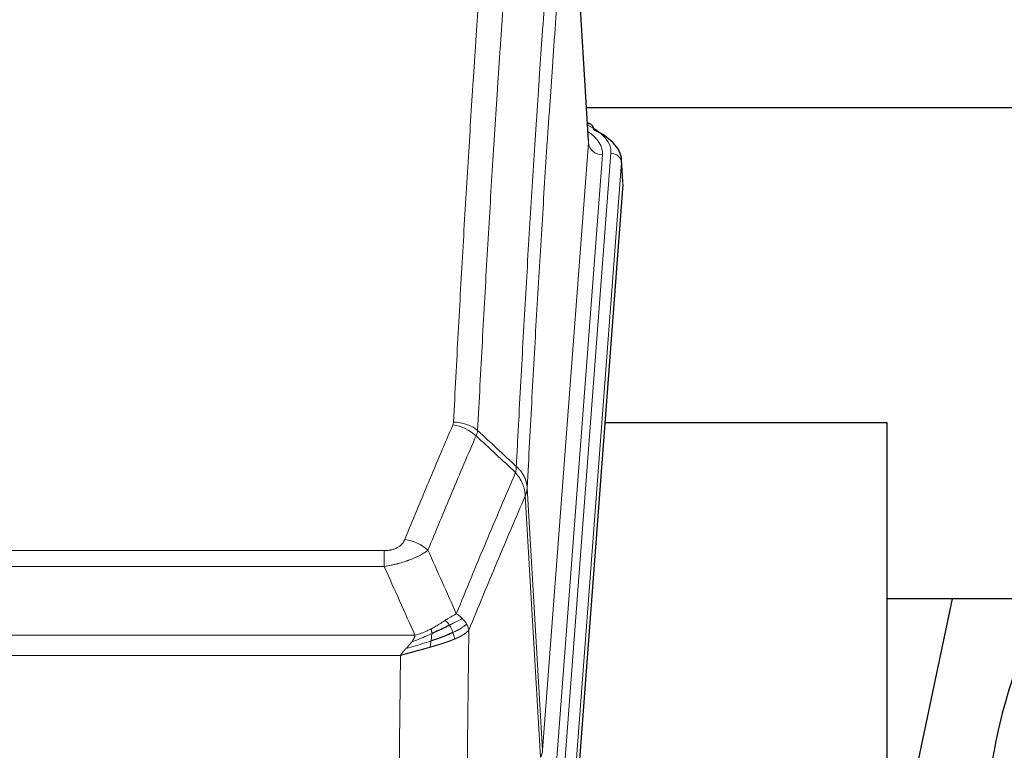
# Model space of a CAD drawing. Header units: inches. Extents: x 0 to 23760, y -13 to 16800.
# Tile 105 of 217: x 6532 to 6812, y 13975 to 14183. Entities that reach past the tile are written whole.
import ezdxf

# ---------------------------------------------------------------- set-up
doc = ezdxf.new("R2010")
doc.units = ezdxf.units.IN
doc.layers.add('254', color=7, linetype='Continuous', true_color=0xffffff)
doc.styles.add('latin_extended', font='simplex.shx')
doc.dimstyles.get("Standard").update_dxf_attribs({"dimtxt": 0.18, "dimasz": 0.18, "dimexe": 0.18, "dimexo": 0.0625, "dimgap": 0.09, "dimtad": 0, "dimtih": 1, "dimtoh": 1, "dimdec": 4, "dimzin": 0, "dimdsep": 46, "dimtxsty": 'Standard', "dimcen": 0.09, "dimadec": 0, "dimazin": 0, "dimtfac": 1, "dimtdec": 4, "dimtofl": 0, "dimtmove": 0, "dimatfit": 3, "dimfxl": 1, "dimtolj": 1, "dimtzin": 0, "dimarcsym": 0})

# ---------------------------------------------------------------- blocks, each defined once
blk = doc.blocks.new('_U15')
at = {"layer": '254', "color": 3, "linetype": 'Continuous', "lineweight": 13, "transparency": 16777216}
for p, q in [((4694.96, 13096.46), (4694.96, 14103.12)), ((5387.02, 13096.46), (4654.96, 13096.46)), ((4694.96, 12563.35), (4694.96, 12956.46)), ((8054.02, 12423.35), (4654.96, 12423.35))]:
    blk.add_line(p, q, dxfattribs=at)
at = {"layer": '254', "color": 3, "transparency": 16777216}
for points in [[(4718.3, 12956.46), (4671.63, 12956.46), (4694.96, 13096.46)], [(4671.63, 12563.35), (4718.3, 12563.35), (4694.96, 12423.35)]]:
    blk.add_solid(points, dxfattribs=at)
at = {"layer": 'Defpoints', "color": 0, "transparency": 16777216}
for p in [(4694.96, 13096.46), (5427.02, 13096.46), (8094.02, 12423.35)]:
    blk.add_point(p, dxfattribs=at)
at = {"layer": '254', "color": 2, "lineweight": 13, "transparency": 16777216, "insert": (4484.96, 13673.12), "char_height": 140, "attachment_point": 1, "rotation": 90, "style": 'latin_extended'}
blk.add_mtext('\\A1;\\C2;650', dxfattribs=at)

msp = doc.modelspace()

# ---------------------------------------------------------------- linework, layer by layer
at = {"layer": '254', "color": 2, "linetype": 'Continuous', "lineweight": 25}
for p, q in [((6693.793, 14148.613), (6688.542, 14235.249)), ((6860.369, 14158.006), (6693.175, 14158.006)), ((6694.424, 14153.32), (6693.481, 14153.755)), ((6703.552, 14136.979), (6703.172, 14143.262)), ((6703.546, 14136.196), (6690.429, 13962.743)), ((6778.685, 14068.432), (6698.416, 14068.432)), ((6778.685, 13879.631), (6778.685, 14068.432)), ((6849.032, 14018.353), (6778.679, 14018.353)), ((6797.208, 14018.351), (6778.685, 13930.457))]:
    msp.add_line(p, q, dxfattribs=at)
at = {"layer": '254', "color": 110, "linetype": 'Continuous', "lineweight": 13}
for p, q in [((6693.788, 14148.037), (6688.54, 14234.627)), ((6680.722, 13975.264), (6693.788, 14148.037)), ((6697.78, 14144.61), (6684.714, 13971.837)), ((6687.061, 13971.685), (6700.172, 14145.045)), ((6703.166, 14142.475), (6690.055, 13969.115)), ((6703.546, 14136.196), (6703.166, 14142.475)), ((6680.141, 13973.355), (6675.789, 14047.607)), ((6676.345, 14049.941), (6680.722, 13975.264)), ((6430.353, 14032.06), (6635.696, 14032.06)), ((6635.696, 14027.496), (6635.696, 14032.06)), ((6635.696, 14027.496), (6430.353, 14027.496)), ((6659.746, 14009.462), (6658.789, 13933.812)), ((6421.622, 14008.017), (6644.427, 14008.017)), ((6640.314, 14002.272), (6425.735, 14002.272)), ((6639.346, 13925.777), (6640.314, 14002.272))]:
    msp.add_line(p, q, dxfattribs=at)
for centre, major_axis, ratio, start_param, end_param in [((6676.153, 14145.42), (24.034, 0.016), 0.461198, 6.2480186, 7.0671317), ((6693.167, 14150.596), (1.258, 2.724), 0.6272114, 6.2831797, 6.7581181), ((6673.761, 14144.985), (24.034, 0.016), 0.461198, 6.2480186, 6.8801307), ((6697.78, 14148.158), (3.989, -0.302), 0.8864705, 3.2608937, 4.7793301), ((6700.172, 14142.384), (2.991, -0.226), 0.8864705, 0.119301, 1.6377375), ((6655.204, 14059.52), (-9.188, 3.948), 0.8056434, 4.2999866, 5.045624), ((6655.391, 14060.312), (-9.987, 0.512), 0.8285973, 3.9974013, 4.7548106), ((6641.543, 14027.058), (9.245, -3.812), 0.7933159, 1.14397, 1.886928), ((6660.696, 13975.776), (-20.038, 0.241), 0.4621297, 2.903225, 3.1123764)]:
    msp.add_ellipse(centre, major_axis=major_axis, ratio=ratio, start_param=start_param, end_param=end_param, dxfattribs=at)
at = {"layer": '254', "color": 2, "linetype": 'Continuous', "lineweight": 25}
for centre, major_axis, ratio, start_param, end_param in [((6693.167, 14150.596), (1.258, 2.724), 0.6272114, 5.3993548, 6.2831797), ((6676.153, 14142.758), (27.03, 0.194), 0.4633579, 6.2451225, 7.0642357)]:
    msp.add_ellipse(centre, major_axis=major_axis, ratio=ratio, start_param=start_param, end_param=end_param, dxfattribs=at)
at = {"layer": '254', "color": 110, "linetype": 'Continuous', "lineweight": 13}
for points, knots in [([(6655.391, 14068.601), (6655.829, 14077.18), (6656.719, 14094.098), (6657.64, 14110.54), (6658.342, 14122.693), (6658.578, 14126.714), (6659.054, 14134.697), (6659.294, 14138.659), (6660.019, 14150.454), (6660.51, 14158.195), (6661.134, 14167.72), (6661.259, 14169.617), (6661.51, 14173.396), (6661.889, 14179.04), (6662.271, 14184.614), (6663.042, 14195.668), (6664.084, 14210.158), (6665.692, 14231.142), (6666.792, 14244.632), (6667.35, 14251.252)], [0, 0, 0, 0, 0.125, 0.25, 0.25, 0.3125, 0.3125, 0.375, 0.375, 0.5, 0.5, 0.53125, 0.53125, 0.5625, 0.625, 0.625, 0.75, 0.875, 1, 1, 1, 1]), ([(6674.233, 14248.663), (6673.675, 14242.051), (6672.573, 14228.576), (6670.963, 14207.616), (6669.92, 14193.143), (6669.148, 14182.102), (6668.765, 14176.534), (6668.386, 14170.896), (6668.134, 14167.122), (6668.009, 14165.227), (6667.385, 14155.714), (6666.893, 14147.981), (6666.166, 14136.2), (6665.926, 14132.243), (6665.45, 14124.27), (6665.214, 14120.253), (6664.511, 14108.115), (6663.589, 14091.692), (6662.697, 14074.793), (6662.259, 14066.225)], [0, 0, 0, 0, 0.125, 0.25, 0.375, 0.375, 0.4375, 0.46875, 0.46875, 0.5, 0.5, 0.625, 0.625, 0.6875, 0.6875, 0.75, 0.75, 0.875, 1, 1, 1, 1]), ([(6673.256, 14056.002), (6673.312, 14057.093), (6673.367, 14058.181), (6673.48, 14060.354), (6673.648, 14063.607), (6674.044, 14071.157), (6674.387, 14077.559), (6675.08, 14090.268), (6676.021, 14106.966), (6677.479, 14131.267), (6678.483, 14146.972), (6679.057, 14155.666), (6679.121, 14156.63), (6679.249, 14158.554), (6679.442, 14161.434), (6679.893, 14168.112), (6680.285, 14173.765), (6680.613, 14178.436), (6680.679, 14179.368), (6680.811, 14181.228), (6681.009, 14184.012), (6681.474, 14190.466), (6681.877, 14195.924), (6682.689, 14206.743), (6683.786, 14220.908), (6684.914, 14234.551), (6685.485, 14241.243)], [0, 0, 0, 0, 0.015625, 0.015625, 0.03125, 0.0625, 0.125, 0.125, 0.25, 0.375, 0.5, 0.5, 0.515625, 0.515625, 0.53125, 0.5625, 0.625, 0.625, 0.640625, 0.640625, 0.65625, 0.6875, 0.75, 0.75, 0.875, 1, 1, 1, 1]), ([(6688.54, 14234.627), (6687.971, 14227.954), (6686.846, 14214.348), (6685.752, 14200.223), (6684.943, 14189.435), (6684.541, 14183.993), (6684.077, 14177.558), (6683.879, 14174.782), (6683.748, 14172.927), (6683.682, 14171.998), (6683.354, 14167.341), (6682.964, 14161.705), (6682.514, 14155.046), (6682.322, 14152.174), (6682.194, 14150.256), (6682.13, 14149.295), (6681.558, 14140.627), (6680.557, 14124.97), (6679.102, 14100.743), (6677.696, 14075.775), (6676.79, 14058.635), (6676.345, 14049.941)], [0, 0, 0, 0, 0.125, 0.25, 0.25, 0.3125, 0.34375, 0.359375, 0.359375, 0.375, 0.375, 0.4375, 0.46875, 0.484375, 0.484375, 0.5, 0.5, 0.625, 0.75, 0.875, 1, 1, 1, 1]), ([(6641.543, 14035.214), (6642.677, 14037.975), (6643.812, 14040.725), (6646.084, 14046.203), (6647.222, 14048.93), (6650.637, 14057.079), (6652.919, 14062.465), (6655.204, 14067.806)], [0, 0, 0, 0, 0.25, 0.25, 0.5, 0.5, 1, 1, 1, 1]), ([(6655.391, 14068.601), (6655.385, 14068.467), (6655.366, 14068.333), (6655.303, 14068.068), (6655.26, 14067.937), (6655.204, 14067.806)], [0, 0, 0, 0, 0.5, 0.5, 1, 1, 1, 1]), ([(6661.8, 14064.719), (6659.512, 14059.383), (6657.228, 14054.001), (6653.809, 14045.86), (6652.67, 14043.135), (6650.395, 14037.663), (6649.258, 14034.915), (6648.123, 14032.156)], [0, 0, 0, 0, 0.5, 0.5, 0.75, 0.75, 1, 1, 1, 1]), ([(6673.256, 14056.002), (6673.235, 14055.739), (6673.219, 14055.451), (6673.161, 14054.862), (6673.119, 14054.559), (6673.044, 14054.265)], [0, 0, 0, 0, 0.5, 0.5, 1, 1, 1, 1]), ([(6673.256, 14056.002), (6673.268, 14055.991), (6673.294, 14055.968), (6673.332, 14055.934), (6673.37, 14055.899), (6673.408, 14055.863), (6673.446, 14055.827), (6673.485, 14055.791), (6673.523, 14055.754), (6673.562, 14055.717), (6673.601, 14055.679), (6673.64, 14055.641), (6673.678, 14055.603), (6673.717, 14055.563), (6673.756, 14055.524), (6673.795, 14055.484), (6673.835, 14055.443), (6673.874, 14055.402), (6673.913, 14055.36), (6673.952, 14055.318), (6673.991, 14055.276), (6674.03, 14055.233), (6674.07, 14055.189), (6674.109, 14055.145), (6674.148, 14055.101), (6674.187, 14055.055), (6674.226, 14055.01), (6674.266, 14054.964), (6674.305, 14054.917), (6674.344, 14054.87), (6674.383, 14054.822), (6674.421, 14054.774), (6674.46, 14054.725), (6674.499, 14054.676), (6674.538, 14054.626), (6674.576, 14054.576), (6674.614, 14054.525), (6674.653, 14054.474), (6674.691, 14054.422), (6674.729, 14054.369), (6674.767, 14054.316), (6674.804, 14054.262), (6674.842, 14054.208), (6674.879, 14054.154), (6674.916, 14054.098), (6674.953, 14054.043), (6674.99, 14053.986), (6675.026, 14053.929), (6675.062, 14053.872), (6675.098, 14053.814), (6675.134, 14053.755), (6675.169, 14053.696), (6675.205, 14053.636), (6675.24, 14053.576), (6675.274, 14053.515), (6675.308, 14053.454), (6675.342, 14053.392), (6675.376, 14053.329), (6675.409, 14053.266), (6675.444, 14053.198), (6675.481, 14053.125), (6675.52, 14053.047), (6675.557, 14052.969), (6675.594, 14052.891), (6675.63, 14052.812), (6675.665, 14052.734), (6675.699, 14052.654), (6675.733, 14052.575), (6675.765, 14052.495), (6675.797, 14052.415), (6675.828, 14052.335), (6675.858, 14052.255), (6675.887, 14052.174), (6675.915, 14052.094), (6675.943, 14052.013), (6675.969, 14051.931), (6675.995, 14051.85), (6676.02, 14051.768), (6676.044, 14051.687), (6676.067, 14051.605), (6676.089, 14051.523), (6676.111, 14051.44), (6676.131, 14051.358), (6676.151, 14051.276), (6676.17, 14051.193), (6676.188, 14051.11), (6676.205, 14051.027), (6676.221, 14050.944), (6676.236, 14050.861), (6676.251, 14050.778), (6676.264, 14050.694), (6676.277, 14050.611), (6676.288, 14050.527), (6676.299, 14050.444), (6676.309, 14050.36), (6676.318, 14050.276), (6676.326, 14050.192), (6676.334, 14050.108), (6676.34, 14050.025), (6676.343, 14049.969), (6676.345, 14049.941)], [0, 0, 0, 0, 0.0069372, 0.0139334, 0.0209887, 0.028103, 0.0352764, 0.0425088, 0.0498003, 0.0571509, 0.0645605, 0.0720292, 0.0795569, 0.0871437, 0.0947896, 0.1024945, 0.1102584, 0.1180815, 0.1259636, 0.1339048, 0.141905, 0.1499643, 0.1580827, 0.1662601, 0.1744966, 0.1827922, 0.1911468, 0.1995605, 0.2080333, 0.2165651, 0.225156, 0.233806, 0.2425151, 0.2512832, 0.2601104, 0.2689967, 0.277942, 0.2869465, 0.29601, 0.3051325, 0.3143142, 0.3235549, 0.3328547, 0.3422136, 0.3516315, 0.3611085, 0.3706446, 0.3802398, 0.3898941, 0.3996074, 0.4093798, 0.4192113, 0.4291019, 0.4390515, 0.4490602, 0.459128, 0.4692549, 0.4794409, 0.4896859, 0.4999901, 0.5124905, 0.524991, 0.5374914, 0.5499918, 0.5624922, 0.5749926, 0.587493, 0.5999934, 0.6124937, 0.6249941, 0.6374944, 0.6499948, 0.6624951, 0.6749954, 0.6874957, 0.699996, 0.7124963, 0.7249966, 0.7374968, 0.7499971, 0.7624973, 0.7749976, 0.7874978, 0.799998, 0.8124982, 0.8249984, 0.8374986, 0.8499988, 0.8624989, 0.8749991, 0.8874992, 0.8999993, 0.9124995, 0.9249996, 0.9374997, 0.9499998, 0.9624998, 0.9749999, 0.9875, 1, 1, 1, 1]), ([(6656.19, 14014.108), (6657.588, 14017.523), (6658.987, 14020.921), (6661.79, 14027.683), (6663.192, 14031.046), (6667.406, 14041.086), (6670.222, 14047.71), (6673.044, 14054.265)], [0, 0, 0, 0, 0.25, 0.25, 0.5, 0.5, 1, 1, 1, 1]), ([(6673.044, 14054.265), (6673.452, 14053.782), (6673.825, 14053.271), (6674.484, 14052.208), (6674.769, 14051.655), (6675.241, 14050.523), (6675.426, 14049.945), (6675.69, 14048.778), (6675.768, 14048.19), (6675.789, 14047.607)], [0, 0, 0, 0, 0.25, 0.25, 0.5, 0.5, 0.75, 0.75, 1, 1, 1, 1]), ([(6675.789, 14047.607), (6673.103, 14041.374), (6670.423, 14035.079), (6666.413, 14025.543), (6665.077, 14022.348), (6662.41, 14015.929), (6661.077, 14012.703), (6659.746, 14009.462)], [0, 0, 0, 0, 0.5, 0.5, 0.75, 0.75, 1, 1, 1, 1]), ([(6676.345, 14049.941), (6676.345, 14049.934), (6676.343, 14049.908), (6676.34, 14049.851), (6676.333, 14049.759), (6676.321, 14049.633), (6676.303, 14049.471), (6676.274, 14049.273), (6676.232, 14049.041), (6676.188, 14048.842), (6676.15, 14048.688), (6676.125, 14048.592), (6676.098, 14048.498), (6676.072, 14048.406), (6676.044, 14048.317), (6676.016, 14048.23), (6675.988, 14048.144), (6675.96, 14048.061), (6675.931, 14047.98), (6675.903, 14047.902), (6675.874, 14047.825), (6675.846, 14047.75), (6675.817, 14047.678), (6675.798, 14047.63), (6675.789, 14047.607)], [0, 0, 0, 0, 0.0092499, 0.0337179, 0.073404, 0.128308, 0.1984299, 0.2837694, 0.3843264, 0.5001005, 0.5424888, 0.5838484, 0.6241794, 0.6634821, 0.7017567, 0.7390032, 0.7752221, 0.8104134, 0.8445775, 0.8777146, 0.909825, 0.9409091, 0.9709673, 1, 1, 1, 1]), ([(6641.543, 14035.214), (6641.522, 14035.163), (6641.5, 14035.112), (6641.453, 14035.01), (6641.429, 14034.959), (6641.354, 14034.808), (6641.3, 14034.708), (6641.182, 14034.51), (6641.118, 14034.413), (6640.982, 14034.22), (6640.908, 14034.124), (6640.751, 14033.937), (6640.667, 14033.844), (6640.532, 14033.707), (6640.485, 14033.662), (6640.389, 14033.573), (6640.339, 14033.528), (6640.185, 14033.397), (6640.077, 14033.313), (6639.849, 14033.15), (6639.729, 14033.071), (6639.54, 14032.958), (6639.443, 14032.903), (6639.342, 14032.849), (6639.274, 14032.814), (6639.239, 14032.797), (6639.064, 14032.711), (6638.92, 14032.648), (6638.473, 14032.471), (6638.156, 14032.371), (6637.736, 14032.272), (6637.651, 14032.253), (6637.478, 14032.218), (6637.391, 14032.202), (6637.13, 14032.158), (6636.954, 14032.134), (6636.599, 14032.096), (6636.42, 14032.083), (6636.06, 14032.064), (6635.878, 14032.06), (6635.696, 14032.06)], [0, 0, 0, 0, 0.03125, 0.03125, 0.0625, 0.0625, 0.125, 0.125, 0.1875, 0.1875, 0.25, 0.25, 0.3125, 0.3125, 0.34375, 0.34375, 0.375, 0.375, 0.4375, 0.4375, 0.5, 0.5, 0.53125, 0.546875, 0.546875, 0.5625, 0.5625, 0.625, 0.625, 0.75, 0.75, 0.78125, 0.78125, 0.8125, 0.8125, 0.875, 0.875, 0.9375, 0.9375, 1, 1, 1, 1]), ([(6648.123, 14032.156), (6647.825, 14031.923), (6647.499, 14031.692), (6646.786, 14031.235), (6646.399, 14031.008), (6645.771, 14030.672), (6645.499, 14030.532), (6645.214, 14030.394), (6645.099, 14030.339), (6645.041, 14030.311), (6644.865, 14030.229), (6644.746, 14030.174), (6644.144, 14029.903), (6643.635, 14029.692), (6642.963, 14029.436), (6642.826, 14029.386), (6642.619, 14029.31), (6642.55, 14029.285), (6642.41, 14029.235), (6642.34, 14029.211), (6641.988, 14029.088), (6641.701, 14028.992), (6640.825, 14028.711), (6640.22, 14028.533), (6639.517, 14028.344), (6639.438, 14028.323), (6639.28, 14028.282), (6639.201, 14028.261), (6638.963, 14028.2), (6638.804, 14028.16), (6638.324, 14028.042), (6638.002, 14027.967), (6637.026, 14027.75), (6636.366, 14027.617), (6635.696, 14027.496)], [0, 0, 0, 0, 0.125, 0.125, 0.25, 0.25, 0.3125, 0.328125, 0.328125, 0.34375, 0.34375, 0.375, 0.375, 0.5, 0.5, 0.53125, 0.53125, 0.546875, 0.546875, 0.5625, 0.5625, 0.625, 0.625, 0.75, 0.75, 0.765625, 0.765625, 0.78125, 0.78125, 0.8125, 0.8125, 0.875, 0.875, 1, 1, 1, 1]), ([(6656.19, 14014.108), (6655.497, 14013.781), (6654.731, 14013.315), (6653.604, 14012.595), (6653.313, 14012.407), (6653.014, 14012.213)], [0, 0, 0, 0, 0.75, 0.75, 1, 1, 1, 1]), ([(6657.897, 14012.764), (6657.774, 14012.887), (6657.646, 14013.008), (6657.314, 14013.304), (6657.103, 14013.475), (6656.661, 14013.803), (6656.43, 14013.96), (6656.19, 14014.108)], [0, 0, 0, 0, 0.25, 0.25, 0.625, 0.625, 1, 1, 1, 1]), ([(6653.014, 14012.213), (6652.865, 14012.116), (6652.714, 14012.018), (6652.099, 14011.621), (6651.62, 14011.314), (6650.626, 14010.7), (6650.111, 14010.393), (6649.404, 14009.998), (6649.225, 14009.901), (6649.045, 14009.805)], [0, 0, 0, 0, 0.125, 0.125, 0.5, 0.5, 0.875, 0.875, 1, 1, 1, 1]), ([(6654.239, 14010.833), (6654.14, 14010.988), (6654.039, 14011.136), (6653.782, 14011.48), (6653.624, 14011.664), (6653.314, 14011.979), (6653.161, 14012.111), (6653.014, 14012.213)], [0, 0, 0, 0, 0.25, 0.25, 0.625, 0.625, 1, 1, 1, 1]), ([(6657.897, 14012.764), (6657.198, 14012.381), (6656.328, 14011.909), (6654.967, 14011.203), (6654.61, 14011.02), (6654.239, 14010.833)], [0, 0, 0, 0, 0.75, 0.75, 1, 1, 1, 1]), ([(6659.107, 14011.175), (6659.068, 14011.245), (6659.028, 14011.314), (6658.86, 14011.59), (6658.721, 14011.794), (6658.418, 14012.192), (6658.254, 14012.387), (6658.018, 14012.639), (6657.958, 14012.702), (6657.897, 14012.764)], [0, 0, 0, 0, 0.125, 0.125, 0.5, 0.5, 0.875, 0.875, 1, 1, 1, 1]), ([(6649.195, 14008.436), (6648.738, 14008.231), (6648.274, 14008.028), (6646.403, 14007.223), (6644.967, 14006.64), (6643.556, 14006.118)], [0, 0, 0, 0, 0.25, 0.25, 1, 1, 1, 1]), ([(6649.045, 14009.805), (6648.685, 14009.613), (6648.317, 14009.428), (6646.824, 14008.724), (6645.648, 14008.282), (6644.427, 14008.017)], [0, 0, 0, 0, 0.25, 0.25, 1, 1, 1, 1]), ([(6649.027, 14006.375), (6649.039, 14006.462), (6649.05, 14006.55), (6649.095, 14006.903), (6649.124, 14007.172), (6649.168, 14007.697), (6649.183, 14007.955), (6649.193, 14008.279), (6649.195, 14008.358), (6649.195, 14008.436)], [0, 0, 0, 0, 0.125, 0.125, 0.5, 0.5, 0.875, 0.875, 1, 1, 1, 1]), ([(6649.195, 14008.436), (6649.197, 14008.591), (6649.195, 14008.738), (6649.182, 14009.082), (6649.166, 14009.265), (6649.118, 14009.578), (6649.086, 14009.707), (6649.045, 14009.805)], [0, 0, 0, 0, 0.25, 0.25, 0.625, 0.625, 1, 1, 1, 1]), ([(6655.225, 14008.76), (6655.194, 14008.848), (6655.161, 14008.937), (6655.027, 14009.294), (6654.914, 14009.565), (6654.665, 14010.093), (6654.528, 14010.351), (6654.337, 14010.676), (6654.288, 14010.755), (6654.239, 14010.833)], [0, 0, 0, 0, 0.125, 0.125, 0.5, 0.5, 0.875, 0.875, 1, 1, 1, 1]), ([(6659.107, 14011.175), (6658.495, 14010.591), (6657.599, 14009.983), (6656.069, 14009.168), (6655.659, 14008.963), (6655.225, 14008.76)], [0, 0, 0, 0, 0.75, 0.75, 1, 1, 1, 1]), ([(6655.715, 14006.914), (6655.643, 14007.275), (6655.544, 14007.734), (6655.342, 14008.409), (6655.286, 14008.583), (6655.225, 14008.76)], [0, 0, 0, 0, 0.75, 0.75, 1, 1, 1, 1]), ([(6659.746, 14009.462), (6659.74, 14009.455), (6659.729, 14009.441), (6659.711, 14009.419), (6659.692, 14009.398), (6659.674, 14009.377), (6659.655, 14009.355), (6659.637, 14009.334), (6659.618, 14009.313), (6659.598, 14009.292), (6659.579, 14009.271), (6659.56, 14009.25), (6659.54, 14009.23), (6659.52, 14009.209), (6659.5, 14009.189), (6659.48, 14009.168), (6659.46, 14009.148), (6659.44, 14009.127), (6659.419, 14009.107), (6659.399, 14009.087), (6659.378, 14009.067), (6659.357, 14009.047), (6659.336, 14009.027), (6659.314, 14009.008), (6659.293, 14008.988), (6659.272, 14008.968), (6659.25, 14008.949), (6659.228, 14008.929), (6659.206, 14008.91), (6659.184, 14008.891), (6659.162, 14008.872), (6659.14, 14008.853), (6659.118, 14008.834), (6659.095, 14008.815), (6659.073, 14008.796), (6659.05, 14008.777), (6659.028, 14008.759), (6659.005, 14008.74), (6658.982, 14008.721), (6658.959, 14008.703), (6658.936, 14008.685), (6658.912, 14008.667), (6658.889, 14008.648), (6658.866, 14008.63), (6658.842, 14008.612), (6658.819, 14008.594), (6658.795, 14008.577), (6658.771, 14008.559), (6658.748, 14008.541), (6658.724, 14008.524), (6658.7, 14008.506), (6658.676, 14008.489), (6658.652, 14008.472), (6658.628, 14008.454), (6658.603, 14008.437), (6658.579, 14008.42), (6658.555, 14008.403), (6658.53, 14008.386), (6658.506, 14008.37), (6658.482, 14008.353), (6658.457, 14008.336), (6658.433, 14008.32), (6658.408, 14008.303), (6658.383, 14008.287), (6658.359, 14008.271), (6658.334, 14008.254), (6658.309, 14008.238), (6658.284, 14008.222), (6658.26, 14008.206), (6658.235, 14008.19), (6658.21, 14008.175), (6658.185, 14008.159), (6658.16, 14008.143), (6658.135, 14008.128), (6658.11, 14008.112), (6658.085, 14008.097), (6658.06, 14008.081), (6658.035, 14008.066), (6658.01, 14008.051), (6657.985, 14008.036), (6657.96, 14008.021), (6657.935, 14008.006), (6657.91, 14007.991), (6657.885, 14007.976), (6657.86, 14007.962), (6657.834, 14007.947), (6657.809, 14007.933), (6657.784, 14007.918), (6657.759, 14007.904), (6657.734, 14007.889), (6657.709, 14007.875), (6657.684, 14007.861), (6657.659, 14007.847), (6657.634, 14007.833), (6657.609, 14007.819), (6657.584, 14007.805), (6657.559, 14007.792), (6657.534, 14007.778), (6657.509, 14007.764), (6657.484, 14007.751), (6657.459, 14007.738), (6657.435, 14007.724), (6657.41, 14007.711), (6657.385, 14007.698), (6657.36, 14007.685), (6657.336, 14007.672), (6657.311, 14007.659), (6657.286, 14007.646), (6657.262, 14007.633), (6657.237, 14007.62), (6657.212, 14007.607), (6657.188, 14007.595), (6657.164, 14007.582), (6657.139, 14007.57), (6657.115, 14007.558), (6657.091, 14007.545), (6657.066, 14007.533), (6657.042, 14007.521), (6657.018, 14007.509), (6656.994, 14007.497), (6656.97, 14007.485), (6656.946, 14007.473), (6656.922, 14007.461), (6656.898, 14007.45), (6656.874, 14007.438), (6656.851, 14007.426), (6656.827, 14007.415), (6656.803, 14007.404), (6656.78, 14007.392), (6656.756, 14007.381), (6656.733, 14007.37), (6656.71, 14007.359), (6656.686, 14007.348), (6656.663, 14007.337), (6656.64, 14007.326), (6656.617, 14007.315), (6656.594, 14007.304), (6656.571, 14007.293), (6656.548, 14007.283), (6656.526, 14007.272), (6656.503, 14007.262), (6656.48, 14007.251), (6656.458, 14007.241), (6656.436, 14007.231), (6656.413, 14007.221), (6656.391, 14007.21), (6656.369, 14007.2), (6656.347, 14007.19), (6656.325, 14007.18), (6656.303, 14007.171), (6656.281, 14007.161), (6656.26, 14007.151), (6656.238, 14007.141), (6656.217, 14007.132), (6656.195, 14007.122), (6656.174, 14007.113), (6656.153, 14007.103), (6656.132, 14007.094), (6656.111, 14007.085), (6656.09, 14007.076), (6656.069, 14007.067), (6656.049, 14007.058), (6656.028, 14007.049), (6656.008, 14007.04), (6655.987, 14007.031), (6655.967, 14007.022), (6655.947, 14007.013), (6655.927, 14007.005), (6655.907, 14006.996), (6655.887, 14006.988), (6655.868, 14006.979), (6655.848, 14006.971), (6655.829, 14006.963), (6655.81, 14006.954), (6655.79, 14006.946), (6655.771, 14006.938), (6655.752, 14006.93), (6655.734, 14006.922), (6655.721, 14006.917), (6655.715, 14006.914)], [0, 0, 0, 0, 0.0080212, 0.0160154, 0.0239827, 0.0319231, 0.0398365, 0.0477229, 0.0555824, 0.0634149, 0.0712205, 0.0789992, 0.0867509, 0.0944756, 0.1021734, 0.1098443, 0.1174881, 0.1251051, 0.1326951, 0.1402581, 0.1477942, 0.1553034, 0.1627856, 0.1702408, 0.1776691, 0.1850704, 0.1924448, 0.1997923, 0.2071128, 0.2144063, 0.2216729, 0.2289126, 0.2361253, 0.243311, 0.2504698, 0.2576016, 0.2647065, 0.2717845, 0.2788355, 0.2858595, 0.2928566, 0.2998268, 0.30677, 0.3136862, 0.3205755, 0.3274379, 0.3342733, 0.3410817, 0.3478632, 0.3546178, 0.3613454, 0.3680461, 0.3747198, 0.3813665, 0.3879863, 0.3945792, 0.4011451, 0.4076841, 0.4141961, 0.4206811, 0.4271393, 0.4335704, 0.4399746, 0.4463519, 0.4527022, 0.4590256, 0.465322, 0.4715915, 0.477834, 0.4840496, 0.4902382, 0.4963999, 0.5025346, 0.5086424, 0.5147232, 0.5207771, 0.526804, 0.532804, 0.5387771, 0.5447232, 0.5506423, 0.5565345, 0.5623997, 0.568238, 0.5740494, 0.5798338, 0.5855912, 0.5913217, 0.5970253, 0.6027019, 0.6083515, 0.6139742, 0.61957, 0.6251388, 0.6306807, 0.6361956, 0.6416836, 0.6471446, 0.6525787, 0.6579858, 0.663366, 0.6687192, 0.6740455, 0.6793448, 0.6846172, 0.6898627, 0.6950812, 0.7002727, 0.7054373, 0.710575, 0.7156857, 0.7207694, 0.7258262, 0.7308561, 0.735859, 0.740835, 0.745784, 0.7507061, 0.7556012, 0.7604694, 0.7653107, 0.7701249, 0.7749123, 0.7796727, 0.7844061, 0.7891127, 0.7937922, 0.7984448, 0.8030705, 0.8076692, 0.812241, 0.8167858, 0.8213037, 0.8257947, 0.8302587, 0.8346957, 0.8391058, 0.843489, 0.8478452, 0.8521745, 0.8564768, 0.8607522, 0.8650006, 0.8692221, 0.8734166, 0.8775842, 0.8817249, 0.8858386, 0.8899254, 0.8939852, 0.8980181, 0.902024, 0.906003, 0.909955, 0.9138802, 0.9177783, 0.9216495, 0.9254938, 0.9293111, 0.9331015, 0.936865, 0.9406015, 0.944311, 0.9479937, 0.9516493, 0.9552781, 0.9588799, 0.9624547, 0.9660026, 0.9695236, 0.9730176, 0.9764847, 0.9799249, 0.9833381, 0.9867243, 0.9900837, 0.993416, 0.9967215, 1, 1, 1, 1]), ([(6659.746, 14009.462), (6659.662, 14009.896), (6659.52, 14010.329), (6659.257, 14010.895), (6659.185, 14011.036), (6659.107, 14011.175)], [0, 0, 0, 0, 0.75, 0.75, 1, 1, 1, 1]), ([(6649.027, 14006.375), (6648.449, 14006.185), (6647.861, 14005.996), (6645.487, 14005.255), (6643.658, 14004.724), (6641.885, 14004.221)], [0, 0, 0, 0, 0.25, 0.25, 1, 1, 1, 1]), ([(6641.885, 14004.221), (6641.899, 14004.236), (6641.928, 14004.266), (6641.969, 14004.311), (6642.01, 14004.355), (6642.049, 14004.398), (6642.088, 14004.439), (6642.125, 14004.48), (6642.161, 14004.519), (6642.197, 14004.557), (6642.231, 14004.594), (6642.264, 14004.63), (6642.296, 14004.665), (6642.327, 14004.698), (6642.357, 14004.731), (6642.386, 14004.762), (6642.414, 14004.792), (6642.441, 14004.821), (6642.467, 14004.849), (6642.491, 14004.876), (6642.515, 14004.901), (6642.538, 14004.926), (6642.559, 14004.949), (6642.58, 14004.971), (6642.599, 14004.993), (6642.617, 14005.012), (6642.635, 14005.031), (6642.651, 14005.049), (6642.666, 14005.065), (6642.68, 14005.081), (6642.694, 14005.095), (6642.706, 14005.108), (6642.717, 14005.12), (6642.727, 14005.131), (6642.736, 14005.14), (6642.743, 14005.149), (6642.75, 14005.156), (6642.756, 14005.163), (6642.761, 14005.168), (6642.773, 14005.182), (6642.794, 14005.205), (6642.823, 14005.237), (6642.851, 14005.269), (6642.88, 14005.301), (6642.908, 14005.332), (6642.935, 14005.364), (6642.963, 14005.395), (6642.99, 14005.426), (6643.016, 14005.456), (6643.043, 14005.487), (6643.069, 14005.517), (6643.094, 14005.547), (6643.12, 14005.576), (6643.145, 14005.606), (6643.169, 14005.635), (6643.194, 14005.664), (6643.218, 14005.692), (6643.241, 14005.721), (6643.265, 14005.749), (6643.288, 14005.777), (6643.31, 14005.805), (6643.333, 14005.832), (6643.355, 14005.859), (6643.376, 14005.886), (6643.398, 14005.913), (6643.419, 14005.939), (6643.439, 14005.966), (6643.46, 14005.992), (6643.48, 14006.017), (6643.499, 14006.043), (6643.519, 14006.068), (6643.538, 14006.093), (6643.55, 14006.11), (6643.556, 14006.118)], [0, 0, 0, 0, 0.0247661, 0.0489206, 0.0724636, 0.0953949, 0.1177147, 0.1394229, 0.1605195, 0.1810045, 0.2008779, 0.2201398, 0.23879, 0.2568287, 0.2742558, 0.2910713, 0.3072753, 0.3228676, 0.3378484, 0.3522176, 0.3659752, 0.3791212, 0.3916556, 0.4035785, 0.4148897, 0.4255894, 0.4356775, 0.445154, 0.454019, 0.4622723, 0.4699141, 0.4769443, 0.4833629, 0.48917, 0.4943654, 0.4989493, 0.5029216, 0.5062824, 0.5090316, 0.5111692, 0.5284651, 0.5456049, 0.5625886, 0.5794163, 0.5960881, 0.612604, 0.6289642, 0.6451687, 0.6612176, 0.6771111, 0.6928491, 0.7084319, 0.7238594, 0.7391318, 0.7542492, 0.7692118, 0.7840195, 0.7986726, 0.8131712, 0.8275153, 0.8417051, 0.8557408, 0.8696224, 0.8833501, 0.8969241, 0.9103445, 0.9236114, 0.936725, 0.9496856, 0.9624932, 0.975148, 0.9876502, 1, 1, 1, 1]), ([(6643.556, 14006.118), (6643.564, 14006.129), (6643.58, 14006.15), (6643.604, 14006.182), (6643.627, 14006.214), (6643.65, 14006.245), (6643.673, 14006.277), (6643.695, 14006.309), (6643.717, 14006.34), (6643.739, 14006.371), (6643.76, 14006.403), (6643.781, 14006.434), (6643.802, 14006.465), (6643.822, 14006.496), (6643.842, 14006.527), (6643.862, 14006.557), (6643.881, 14006.588), (6643.9, 14006.619), (6643.919, 14006.649), (6643.937, 14006.679), (6643.955, 14006.71), (6643.973, 14006.74), (6643.99, 14006.77), (6644.007, 14006.8), (6644.024, 14006.83), (6644.04, 14006.859), (6644.056, 14006.889), (6644.072, 14006.919), (6644.087, 14006.948), (6644.102, 14006.977), (6644.117, 14007.007), (6644.131, 14007.036), (6644.145, 14007.065), (6644.159, 14007.094), (6644.172, 14007.123), (6644.185, 14007.151), (6644.198, 14007.18), (6644.21, 14007.208), (6644.222, 14007.237), (6644.234, 14007.265), (6644.245, 14007.293), (6644.257, 14007.322), (6644.267, 14007.35), (6644.278, 14007.377), (6644.288, 14007.405), (6644.297, 14007.433), (6644.307, 14007.461), (6644.316, 14007.488), (6644.325, 14007.515), (6644.333, 14007.543), (6644.341, 14007.57), (6644.349, 14007.597), (6644.356, 14007.624), (6644.363, 14007.651), (6644.37, 14007.678), (6644.376, 14007.704), (6644.382, 14007.731), (6644.388, 14007.757), (6644.394, 14007.784), (6644.399, 14007.81), (6644.403, 14007.836), (6644.408, 14007.862), (6644.412, 14007.888), (6644.416, 14007.914), (6644.419, 14007.94), (6644.422, 14007.966), (6644.425, 14007.991), (6644.426, 14008.008), (6644.427, 14008.017)], [0, 0, 0, 0, 0.0185022, 0.0368847, 0.0551481, 0.073293, 0.0913199, 0.1092294, 0.1270222, 0.1446988, 0.1622598, 0.1797059, 0.1970378, 0.2142561, 0.2313614, 0.2483544, 0.265236, 0.2820066, 0.2986672, 0.3152184, 0.331661, 0.3479958, 0.3642235, 0.380345, 0.3963611, 0.4122725, 0.4280803, 0.4437851, 0.459388, 0.4748898, 0.4902915, 0.5055939, 0.5207981, 0.535905, 0.5509156, 0.565831, 0.5806521, 0.5953801, 0.6100159, 0.6245607, 0.6390157, 0.6533819, 0.6676604, 0.6818526, 0.6959596, 0.7099825, 0.7239227, 0.7377815, 0.75156, 0.7652597, 0.7788818, 0.7924277, 0.8058989, 0.8192966, 0.8326224, 0.8458776, 0.8590638, 0.8721825, 0.8852351, 0.8982233, 0.9111485, 0.9240124, 0.9368166, 0.9495628, 0.9622525, 0.9748874, 0.9874694, 1, 1, 1, 1]), ([(6655.715, 14006.914), (6655.7, 14006.908), (6655.671, 14006.895), (6655.626, 14006.877), (6655.582, 14006.858), (6655.538, 14006.84), (6655.493, 14006.821), (6655.449, 14006.803), (6655.404, 14006.785), (6655.359, 14006.766), (6655.314, 14006.748), (6655.269, 14006.73), (6655.224, 14006.711), (6655.179, 14006.693), (6655.133, 14006.675), (6655.088, 14006.657), (6655.042, 14006.639), (6654.997, 14006.621), (6654.951, 14006.603), (6654.905, 14006.585), (6654.859, 14006.567), (6654.813, 14006.549), (6654.767, 14006.531), (6654.721, 14006.514), (6654.675, 14006.496), (6654.629, 14006.478), (6654.582, 14006.461), (6654.536, 14006.443), (6654.489, 14006.425), (6654.443, 14006.408), (6654.396, 14006.39), (6654.349, 14006.373), (6654.302, 14006.355), (6654.255, 14006.338), (6654.208, 14006.321), (6654.161, 14006.303), (6654.114, 14006.286), (6654.067, 14006.269), (6654.02, 14006.252), (6653.972, 14006.234), (6653.925, 14006.217), (6653.878, 14006.2), (6653.83, 14006.183), (6653.783, 14006.166), (6653.735, 14006.149), (6653.687, 14006.132), (6653.639, 14006.115), (6653.592, 14006.098), (6653.544, 14006.082), (6653.496, 14006.065), (6653.448, 14006.048), (6653.4, 14006.031), (6653.352, 14006.015), (6653.304, 14005.998), (6653.256, 14005.981), (6653.207, 14005.965), (6653.159, 14005.948), (6653.111, 14005.932), (6653.063, 14005.915), (6653.014, 14005.899), (6652.966, 14005.883), (6652.917, 14005.866), (6652.869, 14005.85), (6652.82, 14005.834), (6652.772, 14005.817), (6652.723, 14005.801), (6652.674, 14005.785), (6652.626, 14005.769), (6652.577, 14005.753), (6652.528, 14005.737), (6652.48, 14005.721), (6652.431, 14005.705), (6652.382, 14005.689), (6652.333, 14005.673), (6652.284, 14005.657), (6652.235, 14005.641), (6652.186, 14005.625), (6652.138, 14005.609), (6652.089, 14005.594), (6652.04, 14005.578), (6651.991, 14005.562), (6651.942, 14005.547), (6651.893, 14005.531), (6651.843, 14005.515), (6651.794, 14005.5), (6651.745, 14005.484), (6651.696, 14005.469), (6651.647, 14005.453), (6651.598, 14005.438), (6651.549, 14005.423), (6651.5, 14005.407), (6651.451, 14005.392), (6651.401, 14005.377), (6651.352, 14005.361), (6651.303, 14005.346), (6651.254, 14005.331), (6651.205, 14005.316), (6651.156, 14005.301), (6651.106, 14005.286), (6651.057, 14005.27), (6651.008, 14005.255), (6650.959, 14005.24), (6650.91, 14005.225), (6650.86, 14005.211), (6650.811, 14005.196), (6650.762, 14005.181), (6650.713, 14005.166), (6650.664, 14005.151), (6650.615, 14005.136), (6650.565, 14005.122), (6650.516, 14005.107), (6650.467, 14005.092), (6650.418, 14005.078), (6650.369, 14005.063), (6650.32, 14005.048), (6650.271, 14005.034), (6650.222, 14005.019), (6650.173, 14005.005), (6650.124, 14004.99), (6650.075, 14004.976), (6650.026, 14004.961), (6649.977, 14004.947), (6649.928, 14004.933), (6649.879, 14004.918), (6649.83, 14004.904), (6649.781, 14004.89), (6649.732, 14004.875), (6649.683, 14004.861), (6649.634, 14004.847), (6649.586, 14004.833), (6649.537, 14004.819), (6649.488, 14004.805), (6649.439, 14004.79), (6649.391, 14004.776), (6649.342, 14004.762), (6649.293, 14004.748), (6649.245, 14004.734), (6649.196, 14004.72), (6649.148, 14004.706), (6649.099, 14004.693), (6649.05, 14004.679), (6649.002, 14004.665), (6648.954, 14004.651), (6648.905, 14004.637), (6648.857, 14004.623), (6648.809, 14004.61), (6648.76, 14004.596), (6648.728, 14004.587), (6648.712, 14004.582)], [0, 0, 0, 0, 0.0076941, 0.0153765, 0.0230472, 0.0307061, 0.0383534, 0.045989, 0.0536129, 0.061225, 0.0688255, 0.0764143, 0.0839914, 0.0915567, 0.0991104, 0.1066524, 0.1141827, 0.1217013, 0.1292082, 0.1367034, 0.1441869, 0.1516588, 0.1591189, 0.1665674, 0.1740041, 0.1814292, 0.1888426, 0.1962444, 0.2036344, 0.2110128, 0.2183794, 0.2257344, 0.2330778, 0.2404094, 0.2477294, 0.2550377, 0.2623343, 0.2696193, 0.2768926, 0.2841542, 0.2914041, 0.2986424, 0.305869, 0.313084, 0.3202872, 0.3274789, 0.3346588, 0.3418271, 0.3489838, 0.3561287, 0.3632621, 0.3703837, 0.3774937, 0.3845921, 0.3916788, 0.3987539, 0.4058173, 0.412869, 0.4199092, 0.4269376, 0.4339544, 0.4409596, 0.4479532, 0.454935, 0.4619053, 0.4688639, 0.4758109, 0.4827462, 0.4896699, 0.496582, 0.5034825, 0.5103713, 0.5172485, 0.524114, 0.5309679, 0.5378102, 0.5446409, 0.55146, 0.5582674, 0.5650632, 0.5718474, 0.57862, 0.5853809, 0.5921303, 0.598868, 0.6055941, 0.6123087, 0.6190116, 0.6257029, 0.6323825, 0.6390506, 0.6457071, 0.652352, 0.6589853, 0.665607, 0.672217, 0.6788155, 0.6854024, 0.6919777, 0.6985414, 0.7050935, 0.7116341, 0.718163, 0.7246804, 0.7311862, 0.7376804, 0.744163, 0.750634, 0.7570935, 0.7635413, 0.7699776, 0.7764024, 0.7828155, 0.7892171, 0.7956072, 0.8019856, 0.8083525, 0.8147079, 0.8210516, 0.8273839, 0.8337045, 0.8400136, 0.8463112, 0.8525972, 0.8588716, 0.8651345, 0.8713859, 0.8776257, 0.8838539, 0.8900706, 0.8962758, 0.9024695, 0.9086516, 0.9148221, 0.9209812, 0.9271287, 0.9332646, 0.9393891, 0.945502, 0.9516034, 0.9576933, 0.9637717, 0.9698385, 0.9758938, 0.9819376, 0.9879699, 0.9939907, 1, 1, 1, 1]), ([(6648.712, 14004.582), (6648.745, 14004.754), (6648.785, 14004.95), (6648.866, 14005.382), (6648.909, 14005.617), (6648.977, 14006.03), (6649.002, 14006.201), (6649.027, 14006.375)], [0, 0, 0, 0, 0.375, 0.375, 0.75, 0.75, 1, 1, 1, 1]), ([(6648.712, 14004.582), (6648.69, 14004.576), (6648.647, 14004.564), (6648.582, 14004.545), (6648.517, 14004.527), (6648.452, 14004.509), (6648.387, 14004.49), (6648.322, 14004.472), (6648.257, 14004.454), (6648.192, 14004.436), (6648.126, 14004.417), (6648.061, 14004.399), (6647.996, 14004.381), (6647.931, 14004.363), (6647.866, 14004.344), (6647.801, 14004.326), (6647.735, 14004.308), (6647.67, 14004.29), (6647.605, 14004.272), (6647.54, 14004.254), (6647.474, 14004.236), (6647.409, 14004.218), (6647.344, 14004.2), (6647.279, 14004.182), (6647.213, 14004.164), (6647.148, 14004.146), (6647.083, 14004.128), (6647.018, 14004.11), (6646.953, 14004.092), (6646.887, 14004.074), (6646.822, 14004.056), (6646.757, 14004.038), (6646.692, 14004.02), (6646.626, 14004.002), (6646.561, 14003.985), (6646.496, 14003.967), (6646.431, 14003.949), (6646.366, 14003.931), (6646.301, 14003.913), (6646.236, 14003.896), (6646.17, 14003.878), (6646.105, 14003.86), (6646.04, 14003.842), (6645.975, 14003.825), (6645.91, 14003.807), (6645.845, 14003.789), (6645.78, 14003.772), (6645.715, 14003.754), (6645.65, 14003.737), (6645.586, 14003.719), (6645.521, 14003.701), (6645.456, 14003.684), (6645.391, 14003.666), (6645.326, 14003.649), (6645.261, 14003.631), (6645.197, 14003.614), (6645.132, 14003.596), (6645.067, 14003.579), (6645.003, 14003.561), (6644.938, 14003.544), (6644.874, 14003.526), (6644.809, 14003.509), (6644.745, 14003.491), (6644.68, 14003.474), (6644.616, 14003.456), (6644.551, 14003.439), (6644.487, 14003.422), (6644.423, 14003.404), (6644.359, 14003.387), (6644.295, 14003.369), (6644.23, 14003.352), (6644.166, 14003.335), (6644.102, 14003.317), (6644.038, 14003.3), (6643.974, 14003.283), (6643.91, 14003.265), (6643.847, 14003.248), (6643.783, 14003.231), (6643.719, 14003.214), (6643.655, 14003.196), (6643.592, 14003.179), (6643.528, 14003.162), (6643.465, 14003.145), (6643.401, 14003.127), (6643.338, 14003.11), (6643.274, 14003.093), (6643.211, 14003.076), (6643.148, 14003.059), (6643.085, 14003.041), (6643.021, 14003.024), (6642.958, 14003.007), (6642.895, 14002.99), (6642.832, 14002.973), (6642.77, 14002.955), (6642.707, 14002.938), (6642.644, 14002.921), (6642.581, 14002.904), (6642.519, 14002.887), (6642.456, 14002.87), (6642.394, 14002.853), (6642.331, 14002.836), (6642.269, 14002.818), (6642.207, 14002.801), (6642.144, 14002.784), (6642.082, 14002.767), (6642.02, 14002.75), (6641.958, 14002.733), (6641.896, 14002.716), (6641.835, 14002.699), (6641.773, 14002.682), (6641.711, 14002.665), (6641.65, 14002.648), (6641.588, 14002.63), (6641.527, 14002.613), (6641.465, 14002.596), (6641.404, 14002.579), (6641.343, 14002.562), (6641.281, 14002.545), (6641.22, 14002.528), (6641.159, 14002.511), (6641.098, 14002.494), (6641.038, 14002.477), (6640.977, 14002.46), (6640.916, 14002.443), (6640.856, 14002.426), (6640.795, 14002.409), (6640.735, 14002.392), (6640.675, 14002.375), (6640.614, 14002.358), (6640.554, 14002.341), (6640.494, 14002.324), (6640.434, 14002.307), (6640.374, 14002.29), (6640.334, 14002.278), (6640.314, 14002.272)], [0, 0, 0, 0, 0.0081592, 0.0163092, 0.0244501, 0.0325819, 0.0407045, 0.0488181, 0.0569225, 0.0650178, 0.0731041, 0.0811812, 0.0892493, 0.0973083, 0.1053581, 0.113399, 0.1214307, 0.1294534, 0.137467, 0.1454716, 0.1534671, 0.1614536, 0.169431, 0.1773994, 0.1853588, 0.1933091, 0.2012504, 0.2091827, 0.217106, 0.2250203, 0.2329256, 0.2408219, 0.2487092, 0.2565875, 0.2644568, 0.2723172, 0.2801686, 0.288011, 0.2958444, 0.303669, 0.3114845, 0.3192911, 0.3270888, 0.3348775, 0.3426574, 0.3504282, 0.3581902, 0.3659433, 0.3736874, 0.3814227, 0.389149, 0.3968665, 0.4045751, 0.4122748, 0.4199656, 0.4276476, 0.4353206, 0.4429849, 0.4506403, 0.4582868, 0.4659245, 0.4735534, 0.4811734, 0.4887846, 0.496387, 0.5039805, 0.5115653, 0.5191413, 0.5267084, 0.5342668, 0.5418164, 0.5493572, 0.5568893, 0.5644125, 0.5719271, 0.5794328, 0.5869298, 0.5944181, 0.6018976, 0.6093684, 0.6168305, 0.6242839, 0.6317285, 0.6391644, 0.6465917, 0.6540102, 0.6614201, 0.6688212, 0.6762137, 0.6835975, 0.6909727, 0.6983392, 0.705697, 0.7130462, 0.7203868, 0.7277187, 0.735042, 0.7423567, 0.7496628, 0.7569603, 0.7642491, 0.7715294, 0.7788011, 0.7860642, 0.7933187, 0.8005646, 0.807802, 0.8150309, 0.8222512, 0.8294629, 0.8366661, 0.8438608, 0.851047, 0.8582246, 0.8653938, 0.8725544, 0.8797065, 0.8868502, 0.8939854, 0.9011121, 0.9082303, 0.9153401, 0.9224414, 0.9295343, 0.9366187, 0.9436947, 0.9507623, 0.9578214, 0.9648722, 0.9719145, 0.9789485, 0.985974, 0.9929912, 1, 1, 1, 1]), ([(6640.314, 14002.272), (6640.32, 14002.281), (6640.33, 14002.298), (6640.347, 14002.324), (6640.363, 14002.351), (6640.38, 14002.377), (6640.398, 14002.404), (6640.416, 14002.431), (6640.434, 14002.458), (6640.452, 14002.486), (6640.471, 14002.514), (6640.491, 14002.542), (6640.511, 14002.57), (6640.531, 14002.599), (6640.551, 14002.628), (6640.572, 14002.657), (6640.594, 14002.687), (6640.616, 14002.717), (6640.638, 14002.747), (6640.66, 14002.777), (6640.683, 14002.808), (6640.707, 14002.839), (6640.73, 14002.87), (6640.754, 14002.902), (6640.779, 14002.933), (6640.804, 14002.965), (6640.829, 14002.998), (6640.855, 14003.03), (6640.881, 14003.063), (6640.908, 14003.096), (6640.934, 14003.13), (6640.962, 14003.164), (6640.989, 14003.198), (6641.017, 14003.232), (6641.046, 14003.267), (6641.075, 14003.301), (6641.104, 14003.337), (6641.134, 14003.372), (6641.164, 14003.408), (6641.194, 14003.444), (6641.225, 14003.48), (6641.256, 14003.516), (6641.288, 14003.553), (6641.32, 14003.59), (6641.352, 14003.628), (6641.385, 14003.665), (6641.418, 14003.703), (6641.452, 14003.741), (6641.486, 14003.78), (6641.52, 14003.818), (6641.555, 14003.857), (6641.59, 14003.897), (6641.625, 14003.936), (6641.661, 14003.976), (6641.698, 14004.016), (6641.734, 14004.057), (6641.772, 14004.097), (6641.809, 14004.138), (6641.847, 14004.179), (6641.872, 14004.207), (6641.885, 14004.221)], [0, 0, 0, 0, 0.0121901, 0.0245516, 0.0370849, 0.0497905, 0.0626689, 0.0757204, 0.0889455, 0.1023447, 0.1159182, 0.1296666, 0.14359, 0.1576889, 0.1719636, 0.1864145, 0.2010418, 0.2158458, 0.2308268, 0.2459852, 0.261321, 0.2768347, 0.2925265, 0.3083966, 0.3244452, 0.3406727, 0.357079, 0.3736646, 0.3904296, 0.4073742, 0.4244986, 0.4418029, 0.4592875, 0.4769523, 0.4947976, 0.5128236, 0.5310305, 0.5494183, 0.5679872, 0.5867374, 0.605669, 0.6247822, 0.644077, 0.6635537, 0.6832123, 0.7030529, 0.7230758, 0.7432809, 0.7636685, 0.7842385, 0.8049912, 0.8259267, 0.8470449, 0.8683461, 0.8898303, 0.9114976, 0.9333482, 0.955382, 0.9775993, 1, 1, 1, 1])]:
    msp.add_open_spline(points, degree=3, knots=knots, dxfattribs=at)
for points in [[(6662.259, 14066.225), (6662.218, 14065.981), (6662.101, 14065.486), (6661.913, 14064.977), (6661.8, 14064.719)], [(6673.044, 14054.265), (6669.297, 14057.751), (6665.549, 14061.236), (6661.8, 14064.719)], [(6662.259, 14066.225), (6665.925, 14062.818), (6669.591, 14059.411), (6673.256, 14056.002)], [(6648.123, 14032.156), (6650.827, 14026.146), (6653.516, 14020.13), (6656.19, 14014.108)], [(6644.427, 14008.017), (6641.534, 14014.517), (6638.624, 14021.01), (6635.696, 14027.496)]]:
    msp.add_open_spline(points, degree=3, dxfattribs=at)
at = {"layer": '254', "color": 2, "linetype": 'Continuous', "lineweight": 25}
for points, knots in [([(6826.47, 14018.383), (6825.336, 14016.877), (6819.387, 14008.354), (6813.813, 13995.21), (6809.934, 13980.252), (6807.512, 13966.369), (6805.505, 13951.14), (6803.533, 13932.637), (6801.902, 13914.354), (6800.615, 13897.986), (6799.813, 13888.846), (6799.517, 13885.328)], [0, 0, 0, 0, 0.0321271, 0.1811391, 0.2945987, 0.4244837, 0.5723167, 0.6990076, 0.8399552, 0.939366, 1, 1, 1, 1]), ([(6655.225, 14008.76), (6655.007, 14008.658), (6654.783, 14008.556), (6653.865, 14008.15), (6653.124, 14007.847), (6651.559, 14007.249), (6650.736, 14006.953), (6649.602, 14006.567), (6649.316, 14006.471), (6649.027, 14006.375)], [0, 0, 0, 0, 0.125, 0.125, 0.5, 0.5, 0.875, 0.875, 1, 1, 1, 1]), ([(6654.239, 14010.833), (6654.053, 14010.739), (6653.864, 14010.644), (6653.092, 14010.26), (6652.482, 14009.962), (6651.212, 14009.357), (6650.553, 14009.05), (6649.651, 14008.64), (6649.424, 14008.538), (6649.195, 14008.436)], [0, 0, 0, 0, 0.125, 0.125, 0.5, 0.5, 0.875, 0.875, 1, 1, 1, 1])]:
    msp.add_open_spline(points, degree=3, knots=knots, dxfattribs=at)

# ---------------------------------------------------------------- dimensions: what is measured, and where the dimension line sits
at = {"layer": '254', "color": 2, "linetype": 'Continuous', "lineweight": 13}
dim = msp.add_linear_dim(base=(4694.963, 13096.455), p1=(8094.024, 12423.353), p2=(5427.024, 13096.455), angle=90, text='\\C2;650', dimstyle='Standard', override={"dimscale": 40, "dimtxt": 3.5, "dimasz": 3.5, "dimexe": 1, "dimexo": 1, "dimgap": 1.75, "dimtad": 1, "dimtih": 0, "dimtoh": 0, "dimdec": 2, "dimlfac": 0.025, "dimzin": 8, "dimdsep": 46, "dimlunit": 2, "dimpost": '', "dimtxsty": 'latin_extended', "dimsah": 1, "dimse1": 0, "dimse2": 0, "dimsd1": 0, "dimsd2": 0, "dimclrd": 3, "dimclre": 3, "dimclrt": 2, "dimtol": 0, "dimtm": -0.1, "dimtfac": 0.714286, "dimtdec": 3, "dimtofl": 1, "dimtmove": 0, "dimtzin": 8, "dimlwd": 13, "dimlwe": 13}, dxfattribs=at)
dim.commit()
dim.dimension.update_dxf_attribs({"geometry": '_U15', "text_midpoint": (4694.963, 13853.122), "dimtype": 160})

doc.saveas('drawing.dxf')
